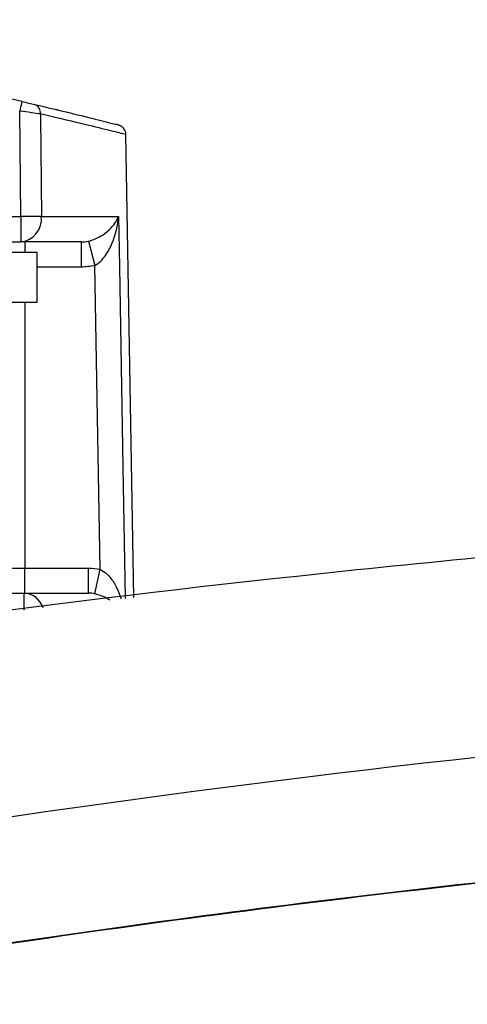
# Model space of a CAD drawing. Header units: millimetres. Extents: x 15440 to 16422, y 10215 to 11289.
# Tile 13 of 143: x 15979 to 15988, y 10545 to 10565. Entities that reach past the tile are written whole.
import ezdxf

# ---------------------------------------------------------------- set-up
doc = ezdxf.new("R2010")
doc.units = ezdxf.units.MM

msp = doc.modelspace()

# ---------------------------------------------------------------- linework, layer by layer
at = {"color": 7, "linetype": 'Continuous', "lineweight": 25}
for p, q in [((15979.402, 10561.179), (15979.383, 10563.28)), ((15981.659, 10553.587), (15981.498, 10562.82)), ((15979.814, 10561.179), (15981.35, 10561.179)), ((15980.607, 10560.671), (15979.402, 10560.671)), ((15979.483, 10560.671), (15979.483, 10560.471)), ((15980.607, 10560.671), (15980.607, 10560.171)), ((15980.753, 10560.688), (15980.876, 10560.204)), ((15963.834, 10560.471), (15979.733, 10560.471)), ((15979.733, 10559.471), (15979.733, 10560.471)), ((15980.607, 10560.171), (15979.733, 10560.171)), ((15980.984, 10554.146), (15980.876, 10560.204)), ((15962.511, 10559.471), (15979.733, 10559.471)), ((15979.483, 10559.471), (15979.483, 10554.171)), ((15978.983, 10554.171), (15979.483, 10554.171)), ((15979.483, 10553.671), (15979.483, 10554.171)), ((15979.483, 10554.171), (15980.754, 10554.171)), ((15980.754, 10553.671), (15980.754, 10554.171)), ((15980.878, 10553.658), (15980.984, 10554.146)), ((15979.475, 10553.671), (15980.754, 10553.671)), ((15979.475, 10553.334), (15979.475, 10553.671))]:
    msp.add_line(p, q, dxfattribs=at)
at = {"color": 7, "linetype": 'Continuous', "lineweight": 25, "flags": 128}
for points in [[(15979.796, 10563.223), (15979.796, 10563.171), (15979.814, 10561.179)], [(15981.35, 10561.179), (15981.368, 10560.18), (15981.439, 10556.18), (15981.486, 10553.567)]]:
    msp.add_lwpolyline(points, dxfattribs=at)
at = {"color": 7, "linetype": 'Continuous', "lineweight": 25}
for centre, radius, start, end in [((15962.297, 10489.171), 76.25, 77.01689, 84.75843), ((15991.535, 10560.528), 12.46, 166.3363, 167.2404), ((15979.622, 10563.247), 0.175, 352.0057, 71.958), ((15979.608, 10542.914), 18.266, 89.3539, 90.6461), ((15979.352, 10561.132), 0.464, 276.1642, 5.8392), ((15979.451, 10553.255), 0.416, 17.1535, 86.5923)]:
    msp.add_arc(centre, radius, start, end, dxfattribs=at)
for points in [[(15979.428, 10563.472), (15979.525, 10563.449), (15979.62, 10563.427), (15979.677, 10563.414)], [(15979.796, 10563.223), (15979.703, 10563.236), (15979.546, 10563.258), (15979.383, 10563.28)], [(15969.781, 10560.671), (15972.988, 10560.925), (15976.195, 10561.179), (15979.402, 10561.179)], [(15969.781, 10560.671), (15972.988, 10560.671), (15976.195, 10560.671), (15979.402, 10560.671)], [(15980.607, 10560.671), (15980.657, 10560.671), (15980.705, 10560.676), (15980.753, 10560.688)], [(15980.876, 10560.204), (15980.788, 10560.182), (15980.699, 10560.171), (15980.607, 10560.171)], [(15980.754, 10554.171), (15980.831, 10554.171), (15980.908, 10554.163), (15980.984, 10554.146)], [(15970.61, 10553.671), (15973.565, 10553.671), (15976.52, 10553.671), (15979.475, 10553.671)], [(15980.878, 10553.658), (15980.837, 10553.667), (15980.796, 10553.671), (15980.754, 10553.671)]]:
    msp.add_open_spline(points, degree=3, dxfattribs=at)
for points, knots in [([(15979.677, 10563.414), (15979.953, 10563.348), (15980.504, 10563.217), (15981.024, 10563.086), (15981.29, 10563.018), (15981.298, 10563.015), (15981.299, 10563.015)], [0, 0, 0, 0, 0.317833, 0.635618, 0.95358, 1, 1, 1, 1]), ([(15980.139, 10563.304), (15980.139, 10563.304), (15980.14, 10563.304), (15980.142, 10563.303), (15980.122, 10563.308), (15980.119, 10563.309)], [0, 0, 0, 0, 0.050103, 0.85906, 1, 1, 1, 1]), ([(15981.468, 10562.82), (15981.47, 10562.819), (15981.475, 10562.818), (15981.18, 10562.892), (15980.642, 10563.025), (15980.081, 10563.156), (15979.796, 10563.223)], [0, 0, 0, 0, 0.1709726, 0.4502252, 0.7212231, 1, 1, 1, 1]), ([(15981.495, 10562.82), (15981.495, 10562.828), (15981.496, 10562.856), (15981.479, 10562.897), (15981.453, 10562.937), (15981.424, 10562.965), (15981.398, 10562.983), (15981.377, 10562.993), (15981.365, 10562.998), (15981.359, 10562.999), (15981.356, 10563), (15981.353, 10563.001), (15981.35, 10563.002), (15981.346, 10563.003), (15981.346, 10563.003), (15981.313, 10563.012), (15981.299, 10563.015)], [0, 0, 0, 0, 0.024792, 0.080733, 0.127711, 0.167206, 0.199202, 0.22299, 0.23439, 0.241149, 0.247331, 0.256495, 0.275197, 0.332814, 0.712304, 1, 1, 1, 1]), ([(15979.402, 10561.179), (15979.402, 10561.12), (15979.402, 10561.056), (15979.402, 10560.93), (15979.402, 10560.87), (15979.402, 10560.77), (15979.402, 10560.731), (15979.402, 10560.682), (15979.402, 10560.671), (15979.402, 10560.671)], [0, 0, 0, 0, 0.25, 0.25, 0.5, 0.5, 0.75, 0.75, 1, 1, 1, 1]), ([(15980.753, 10560.688), (15980.85, 10560.71), (15980.928, 10560.747), (15981.062, 10560.826), (15981.117, 10560.868), (15981.257, 10560.998), (15981.318, 10561.09), (15981.35, 10561.179)], [0, 0, 0, 0, 0.25, 0.25, 0.5, 0.5, 1, 1, 1, 1]), ([(15980.876, 10560.204), (15980.968, 10560.249), (15981.036, 10560.325), (15981.147, 10560.482), (15981.191, 10560.566), (15981.296, 10560.823), (15981.336, 10561.003), (15981.35, 10561.179)], [0, 0, 0, 0, 0.25, 0.25, 0.5, 0.5, 1, 1, 1, 1]), ([(15954.915, 10549.184), (15964.72, 10551.289), (15974.711, 10552.912), (15987.448, 10554.288), (15990.008, 10554.531), (15995.154, 10554.949), (15997.742, 10555.125), (16005.53, 10555.548), (16010.731, 10555.69), (16026.36, 10555.696), (16036.68, 10555.139), (16052.014, 10553.497), (16057.101, 10552.816), (16063.43, 10551.798), (16064.695, 10551.586), (16067.216, 10551.147), (16068.472, 10550.919), (16072.226, 10550.214), (16074.711, 10549.714), (16077.18, 10549.184)], [0, 0, 0, 0, 0.25, 0.25, 0.3125, 0.3125, 0.375, 0.375, 0.5, 0.5, 0.75, 0.75, 0.875, 0.875, 0.90625, 0.90625, 0.9375, 0.9375, 1, 1, 1, 1]), ([(15980.984, 10554.146), (15981.03, 10554.119), (15981.084, 10554.087), (15981.189, 10553.983), (15981.308, 10553.821), (15981.369, 10553.651), (15981.403, 10553.557)], [0, 0, 0, 0, 0.202528, 0.242432, 0.582441, 1, 1, 1, 1]), ([(15981.176, 10553.531), (15981.136, 10553.557), (15981.057, 10553.609), (15980.937, 10553.642), (15980.878, 10553.658)], [0, 0, 0, 0, 0.506047, 1, 1, 1, 1]), ([(15942.201, 10540.917), (15948.166, 10542.734), (15954.202, 10544.33), (15961.837, 10546.05), (15963.37, 10546.38), (15966.436, 10547.011), (15967.97, 10547.312), (15972.579, 10548.172), (15975.658, 10548.688), (15991.081, 10550.98), (16003.517, 10551.903), (16022.32, 10551.902), (16028.566, 10551.67), (16041.013, 10550.749), (16047.214, 10550.059), (16056.482, 10548.68), (16059.566, 10548.163), (16064.184, 10547.301), (16065.721, 10546.999), (16068.786, 10546.367), (16070.314, 10546.038), (16077.929, 10544.321), (16083.948, 10542.728), (16089.894, 10540.917)], [0, 0, 0, 0, 0.125, 0.125, 0.15625, 0.15625, 0.1875, 0.1875, 0.25, 0.25, 0.5, 0.5, 0.625, 0.625, 0.75, 0.75, 0.8125, 0.8125, 0.84375, 0.84375, 0.875, 0.875, 1, 1, 1, 1]), ([(16087.832, 10538.937), (16076.16, 10542.42), (16064.299, 10545.037), (16046.223, 10547.668), (16040.173, 10548.325), (16028.055, 10549.198), (16021.982, 10549.415), (16012.853, 10549.41), (16009.805, 10549.353), (16003.735, 10549.129), (16000.709, 10548.963), (15991.655, 10548.3), (15985.652, 10547.64), (15967.742, 10545.021), (15955.935, 10542.42), (15944.263, 10538.937)], [0, 0, 0, 0, 0.25, 0.25, 0.375, 0.375, 0.5, 0.5, 0.5625, 0.5625, 0.625, 0.625, 0.75, 0.75, 1, 1, 1, 1]), ([(15944.263, 10538.933), (15955.935, 10542.415), (15967.743, 10545.016), (15985.652, 10547.636), (15991.655, 10548.295), (16000.709, 10548.958), (16003.736, 10549.125), (16009.805, 10549.348), (16012.853, 10549.405), (16021.982, 10549.411), (16028.055, 10549.194), (16040.173, 10548.321), (16046.223, 10547.664), (16064.298, 10545.032), (16076.159, 10542.415), (16087.831, 10538.933)], [0.0000029, 0.0000029, 0.0000029, 0.0000029, 0.25, 0.25, 0.375, 0.375, 0.4375, 0.4375, 0.5, 0.5, 0.625, 0.625, 0.75, 0.75, 0.9999971, 0.9999971, 0.9999971, 0.9999971]), ([(16085.763, 10536.732), (16085.248, 10536.881), (16084.22, 10537.18), (16082.673, 10537.615), (16081.124, 10538.041), (16079.573, 10538.456), (16078.02, 10538.862), (16076.464, 10539.257), (16074.906, 10539.642), (16073.346, 10540.017), (16071.783, 10540.381), (16070.218, 10540.736), (16068.651, 10541.081), (16067.082, 10541.415), (16065.51, 10541.739), (16063.936, 10542.053), (16062.359, 10542.357), (16060.781, 10542.651), (16059.199, 10542.935), (16057.616, 10543.208), (16056.03, 10543.471), (16054.442, 10543.725), (16052.852, 10543.968), (16048.875, 10544.549), (16042.496, 10545.347), (16033.695, 10546.13), (16024.871, 10546.599), (16016.031, 10546.755), (16007.193, 10546.598), (15998.37, 10546.128), (15989.571, 10545.344), (15982.751, 10544.491), (15977.894, 10543.766), (15974.985, 10543.297), (15972.085, 10542.794), (15969.192, 10542.258), (15966.306, 10541.687), (15963.429, 10541.082), (15960.56, 10540.443), (15957.698, 10539.77), (15954.844, 10539.063), (15951.998, 10538.321), (15949.159, 10537.548), (15947.274, 10537.004), (15946.332, 10536.732)], [0, 0, 0, 0, 0.011375, 0.022745, 0.034112, 0.045476, 0.056837, 0.068195, 0.079553, 0.090908, 0.102264, 0.113618, 0.124973, 0.136329, 0.147686, 0.159045, 0.170405, 0.181768, 0.193135, 0.204505, 0.215879, 0.227257, 0.23864, 0.250029, 0.312582, 0.375061, 0.437546, 0.500116, 0.562676, 0.625149, 0.687613, 0.75015, 0.771013, 0.791858, 0.812689, 0.833508, 0.854319, 0.875124, 0.895926, 0.916729, 0.937535, 0.958346, 0.979167, 1, 1, 1, 1])]:
    msp.add_open_spline(points, degree=3, knots=knots, dxfattribs=at)

doc.saveas('drawing.dxf')
